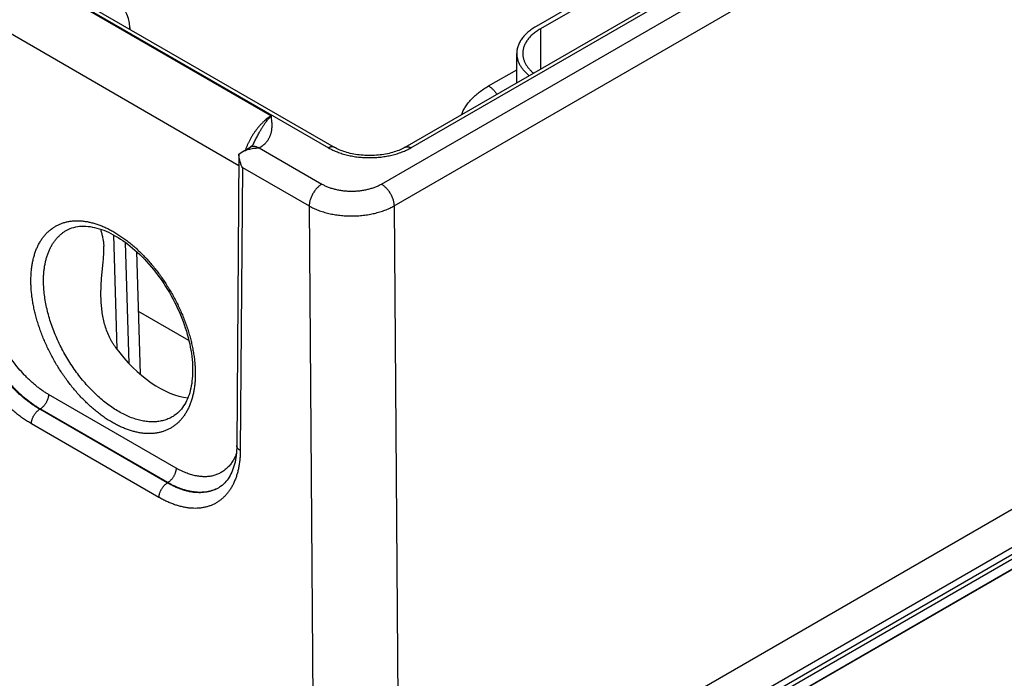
# Model space of a CAD drawing. Header units: inches. Extents: x 0 to 34, y 0 to 22.
# Tile 89 of 111: x 27.2 to 28.9, y 13.8 to 14.9. Entities that reach past the tile are written whole.
import ezdxf

# ---------------------------------------------------------------- set-up
doc = ezdxf.new("R2010")
doc.units = ezdxf.units.IN
doc.header["$LTSCALE"] = 1.87
doc.header["$MEASUREMENT"] = 0
doc.layers.get('0').update_dxf_attribs({"linetype": 'CONTINUOUS'})

msp = doc.modelspace()

# ---------------------------------------------------------------- linework, layer by layer
at = {"color": 7, "linetype": 'CONTINUOUS'}
for p, q in [((22.5207, 17.6879), (27.752, 14.6675)), ((22.5302, 17.6889), (27.7615, 14.6684)), ((27.84, 14.607), (30.131, 15.9298)), ((27.8797, 14.6684), (30.0168, 15.9024)), ((27.8612, 14.5707), (30.1522, 15.8935)), ((27.8892, 14.6675), (30.0263, 15.9014)), ((28.4274, 15.06), (28.0979, 14.8697)), ((28.4345, 15.0559), (28.105, 14.8657)), ((27.2342, 14.9647), (27.6565, 14.7208)), ((27.1836, 14.8801), (27.6025, 14.6382)), ((27.4208, 14.8678), (27.4208, 14.8651)), ((28.105, 14.8657), (28.105, 14.7985)), ((28.0657, 14.7758), (28.0657, 14.8248)), ((30.1768, 14.8068), (27.8694, 13.4745)), ((28.0187, 14.7706), (28.0657, 14.7977)), ((30.2046, 14.7591), (27.8972, 13.4269)), ((27.9142, 13.4257), (30.2066, 14.7493)), ((27.9176, 13.4198), (30.2101, 14.7434)), ((27.9179, 13.4034), (30.2103, 14.727)), ((30.2183, 14.7305), (27.9304, 13.4095)), ((27.6026, 14.657), (27.599, 14.171)), ((27.6026, 14.6571), (27.6065, 14.6598)), ((27.6065, 14.6598), (27.6211, 14.6685)), ((27.6365, 14.6673), (27.741, 14.607)), ((27.6084, 14.6348), (27.6049, 14.1629)), ((27.6084, 14.6348), (27.7198, 14.5705)), ((27.7198, 14.5705), (27.7279, 13.4748)), ((27.8612, 14.5707), (27.8694, 13.4745)), ((27.3934, 14.5224), (27.3992, 14.3318)), ((27.4133, 14.5098), (27.4194, 14.3078)), ((27.432, 14.4945), (27.4382, 14.2898)), ((27.5192, 14.3462), (27.4351, 14.3948)), ((27.4979, 14.1335), (27.2853, 14.2563)), ((27.2714, 14.232), (27.2706, 14.2316)), ((27.4833, 14.1088), (27.2706, 14.2316)), ((27.484, 14.1093), (27.2714, 14.232)), ((27.4694, 14.0846), (27.2567, 14.2074)), ((27.484, 14.1093), (27.4833, 14.1088))]:
    msp.add_line(p, q, dxfattribs=at)
for points in [[(27.6268, 14.6739), (27.6267, 14.6736), (27.6264, 14.6732), (27.6262, 14.6729), (27.6259, 14.6725), (27.6255, 14.6721), (27.6251, 14.6716), (27.6247, 14.6712), (27.6242, 14.6707), (27.6237, 14.6703), (27.6231, 14.6698), (27.6224, 14.6694), (27.6217, 14.6689), (27.6211, 14.6685)], [(27.8797, 14.6684), (27.8778, 14.6674), (27.8757, 14.6663), (27.8735, 14.6652), (27.8712, 14.6642), (27.8689, 14.6632), (27.8664, 14.6622), (27.8638, 14.6613), (27.8612, 14.6605), (27.8585, 14.6597), (27.8558, 14.6589), (27.8529, 14.6582), (27.85, 14.6575), (27.8471, 14.657), (27.8441, 14.6564), (27.841, 14.656), (27.838, 14.6556), (27.8348, 14.6552), (27.8317, 14.655), (27.8285, 14.6547), (27.8254, 14.6546), (27.8222, 14.6545), (27.819, 14.6545), (27.8158, 14.6546), (27.8126, 14.6547), (27.8095, 14.655), (27.8063, 14.6552), (27.8032, 14.6556), (27.8001, 14.656), (27.7971, 14.6564), (27.7941, 14.657), (27.7911, 14.6575), (27.7882, 14.6582), (27.7854, 14.6589), (27.7826, 14.6597), (27.7799, 14.6605), (27.7773, 14.6613), (27.7748, 14.6622), (27.7723, 14.6632), (27.7699, 14.6642), (27.7676, 14.6652), (27.7655, 14.6663), (27.7634, 14.6674), (27.7615, 14.6684)], [(27.316, 14.5302), (27.3181, 14.5313), (27.3211, 14.5327), (27.3242, 14.5338), (27.3274, 14.5348), (27.3306, 14.5356), (27.3339, 14.5362), (27.3372, 14.5366), (27.3406, 14.5368), (27.3441, 14.5369), (27.3476, 14.5368), (27.3511, 14.5365), (27.3547, 14.536), (27.3584, 14.5354), (27.362, 14.5347), (27.3658, 14.5337), (27.3696, 14.5326), (27.3734, 14.5314), (27.3773, 14.5299), (27.3812, 14.5283), (27.3851, 14.5266), (27.3891, 14.5247), (27.3931, 14.5226), (27.3971, 14.5204), (27.4011, 14.518), (27.4051, 14.5154), (27.4092, 14.5127), (27.4132, 14.5099), (27.4172, 14.5069), (27.4213, 14.5037), (27.4253, 14.5004), (27.4293, 14.497), (27.4332, 14.4934), (27.4372, 14.4897), (27.4411, 14.4858), (27.445, 14.4818), (27.4488, 14.4778), (27.4526, 14.4735), (27.4563, 14.4692), (27.46, 14.4648), (27.4636, 14.4602), (27.4671, 14.4556), (27.4706, 14.4509), (27.474, 14.446), (27.4773, 14.4411), (27.4805, 14.4362), (27.4836, 14.4311), (27.4867, 14.426), (27.4896, 14.4208), (27.4925, 14.4156), (27.4953, 14.4103), (27.4979, 14.405), (27.5004, 14.3997), (27.5029, 14.3943), (27.5052, 14.3889), (27.5074, 14.3835), (27.5095, 14.378), (27.5114, 14.3726), (27.5133, 14.3672), (27.515, 14.3618), (27.5166, 14.3564), (27.518, 14.351), (27.5194, 14.3457), (27.5206, 14.3404), (27.5216, 14.3351), (27.5226, 14.3299), (27.5234, 14.3248), (27.5241, 14.3197), (27.5246, 14.3146), (27.525, 14.3097), (27.5253, 14.3048), (27.5255, 14.3), (27.5255, 14.2955)], [(27.5255, 14.2955), (27.5254, 14.2912), (27.5252, 14.2868), (27.5249, 14.2826), (27.5244, 14.2784), (27.5239, 14.2743), (27.5232, 14.2704), (27.5225, 14.2665), (27.5216, 14.2628), (27.5206, 14.2592), (27.5195, 14.2556), (27.5182, 14.2522), (27.5169, 14.2489), (27.5155, 14.2458), (27.514, 14.2427), (27.5123, 14.2398), (27.5105, 14.237), (27.5087, 14.2343), (27.5067, 14.2317), (27.5046, 14.2293), (27.5024, 14.227), (27.5, 14.2248), (27.4975, 14.2228), (27.4949, 14.221), (27.493, 14.2197)], [(27.599, 14.171), (27.599, 14.1669), (27.5988, 14.1628), (27.5984, 14.1587), (27.598, 14.1547), (27.5975, 14.1508), (27.5968, 14.1471), (27.5961, 14.1434), (27.5952, 14.1399), (27.5943, 14.1364), (27.5932, 14.1331), (27.5921, 14.1299), (27.5908, 14.1269), (27.5894, 14.1239), (27.588, 14.1211), (27.5864, 14.1184), (27.5847, 14.1158), (27.5829, 14.1133), (27.581, 14.1109), (27.579, 14.1087), (27.5768, 14.1066), (27.5745, 14.1046), (27.5721, 14.1028), (27.57, 14.1014)]]:
    msp.add_lwpolyline(points, dxfattribs=at)
for centre, radius, start, end in [((27.3608, 14.866), 0.06, 1.7318, 59.9984), ((27.4007, 14.8672), 0.0201, 354.3428, 1.7241), ((27.5406, 14.1509), 0.0575, 300.7165, 301.236)]:
    msp.add_arc(centre, radius, start, end, dxfattribs=at)
msp.add_ellipse((27.4668, 14.411), major_axis=(-0.0909, 0.1521), ratio=0.567168, start_param=-4.54207, end_param=-3.534767, dxfattribs=at)
for points, knots in [([(28.0979, 14.8697), (28.0966, 14.869), (28.0942, 14.8675), (28.0907, 14.8652), (28.0873, 14.8627), (28.0842, 14.8602), (28.0813, 14.8575), (28.0787, 14.8548), (28.0762, 14.852), (28.074, 14.8492), (28.0721, 14.8463), (28.0704, 14.8433), (28.0689, 14.8403), (28.0678, 14.8373), (28.0668, 14.8342), (28.0662, 14.8311), (28.0658, 14.828), (28.0657, 14.8259), (28.0657, 14.8248)], [0, 0, 0, 0, 0.075234, 0.14856, 0.219957, 0.28942, 0.356963, 0.422622, 0.486452, 0.548535, 0.608975, 0.667902, 0.725471, 0.781862, 0.83728, 0.891946, 0.946102, 1, 1, 1, 1]), ([(28.105, 14.8657), (28.1038, 14.865), (28.1016, 14.8637), (28.0984, 14.8615), (28.0954, 14.8593), (28.0925, 14.857), (28.0899, 14.8546), (28.0875, 14.8521), (28.0853, 14.8496), (28.0833, 14.847), (28.0815, 14.8443), (28.08, 14.8416), (28.0786, 14.8389), (28.0776, 14.8361), (28.0767, 14.8333), (28.0761, 14.8305), (28.0758, 14.8277), (28.0757, 14.8258), (28.0757, 14.8248)], [0, 0, 0, 0, 0.075234, 0.14856, 0.219957, 0.28942, 0.356963, 0.422622, 0.486452, 0.548535, 0.608975, 0.667902, 0.725471, 0.781862, 0.83728, 0.891946, 0.946102, 1, 1, 1, 1]), ([(28.0657, 14.8248), (28.0657, 14.824), (28.0657, 14.8224), (28.066, 14.8199), (28.0664, 14.8174), (28.067, 14.815), (28.0677, 14.8125), (28.0687, 14.8101), (28.0697, 14.8077), (28.0714, 14.8045), (28.0739, 14.8006), (28.0775, 14.7961), (28.0817, 14.7917), (28.0847, 14.7891), (28.0864, 14.7877)], [0, 0, 0, 0, 0.056357, 0.112884, 0.16975, 0.227118, 0.285143, 0.343972, 0.403741, 0.464573, 0.589817, 0.720488, 0.857108, 1, 1, 1, 1]), ([(28.0757, 14.8248), (28.0757, 14.8241), (28.0757, 14.8226), (28.0759, 14.8205), (28.0763, 14.8183), (28.0768, 14.8161), (28.0775, 14.8139), (28.0782, 14.8118), (28.0792, 14.8097), (28.0806, 14.8068), (28.0828, 14.8033), (28.0859, 14.7993), (28.0895, 14.7955), (28.0921, 14.7931), (28.0936, 14.7919)], [0, 0, 0, 0, 0.056605, 0.113372, 0.170461, 0.228029, 0.286225, 0.345188, 0.40505, 0.465932, 0.591131, 0.721555, 0.857732, 1, 1, 1, 1]), ([(27.9738, 14.7227), (27.9742, 14.7239), (27.9751, 14.7261), (27.9766, 14.7295), (27.9784, 14.7328), (27.981, 14.7371), (27.9849, 14.7425), (27.9902, 14.7487), (27.9963, 14.7546), (28.0031, 14.7603), (28.0106, 14.7657), (28.0159, 14.769), (28.0187, 14.7706)], [0, 0, 0, 0, 0.054059, 0.108943, 0.164747, 0.221556, 0.338453, 0.460166, 0.587037, 0.719269, 0.856938, 1, 1, 1, 1]), ([(28.0187, 14.7706), (28.0193, 14.7702), (28.0206, 14.7694), (28.0225, 14.768), (28.0243, 14.7665), (28.0261, 14.7648), (28.0278, 14.7629), (28.0295, 14.7609), (28.0311, 14.7589), (28.032, 14.7574), (28.0325, 14.7566)], [0, 0, 0, 0, 0.112237, 0.229071, 0.350122, 0.474921, 0.602928, 0.733544, 0.866127, 1, 1, 1, 1]), ([(27.6565, 14.7208), (27.6554, 14.7201), (27.6532, 14.7187), (27.6499, 14.7163), (27.6466, 14.7137), (27.6434, 14.7108), (27.6403, 14.7077), (27.6372, 14.7044), (27.6342, 14.701), (27.6314, 14.6973), (27.6286, 14.6935), (27.626, 14.6896), (27.6235, 14.6855), (27.6212, 14.6813), (27.619, 14.6771), (27.617, 14.6728), (27.6152, 14.6684), (27.6141, 14.6655), (27.6136, 14.664)], [0, 0, 0, 0, 0.05415, 0.110121, 0.167813, 0.227103, 0.28785, 0.349895, 0.413068, 0.477184, 0.542052, 0.607471, 0.673238, 0.739145, 0.804981, 0.870539, 0.935613, 1, 1, 1, 1]), ([(27.6268, 14.6739), (27.6274, 14.675), (27.6285, 14.6773), (27.6302, 14.6807), (27.6319, 14.6841), (27.6336, 14.6875), (27.6354, 14.6907), (27.6369, 14.6934), (27.638, 14.6956), (27.639, 14.6971), (27.6399, 14.6987), (27.6408, 14.7002), (27.6417, 14.7017), (27.6427, 14.7032), (27.6436, 14.7046), (27.6446, 14.7061), (27.6455, 14.7075), (27.6465, 14.7088), (27.6475, 14.7102), (27.6488, 14.7119), (27.6501, 14.7136), (27.6515, 14.7152), (27.6525, 14.7164), (27.6535, 14.7176), (27.6548, 14.719), (27.6558, 14.7201), (27.6565, 14.7208)], [0, 0, 0, 0, 0.068622, 0.136902, 0.204748, 0.272068, 0.338771, 0.40474, 0.437411, 0.469855, 0.502066, 0.534033, 0.565732, 0.597143, 0.628254, 0.659057, 0.689542, 0.719698, 0.749503, 0.778936, 0.836664, 0.864945, 0.89282, 0.920268, 0.947282, 1, 1, 1, 1]), ([(27.6365, 14.6673), (27.6369, 14.6675), (27.6376, 14.6679), (27.6386, 14.6686), (27.6396, 14.6693), (27.6406, 14.6699), (27.6415, 14.6706), (27.6427, 14.6716), (27.6447, 14.6733), (27.6468, 14.6753), (27.6487, 14.6774), (27.65, 14.679), (27.6511, 14.6806), (27.6522, 14.6823), (27.6532, 14.684), (27.654, 14.6857), (27.6548, 14.6874), (27.6554, 14.6891), (27.656, 14.6909), (27.6565, 14.6926), (27.6569, 14.6944), (27.6573, 14.6961), (27.6575, 14.6979), (27.6577, 14.6996), (27.6578, 14.7014), (27.6579, 14.7038), (27.6579, 14.7067), (27.6577, 14.7102), (27.6574, 14.7138), (27.657, 14.7173), (27.6567, 14.7196), (27.6565, 14.7208)], [0, 0, 0, 0, 0.020017, 0.03978, 0.059279, 0.078529, 0.097535, 0.116299, 0.153108, 0.223981, 0.258156, 0.291554, 0.324235, 0.356263, 0.387701, 0.418617, 0.449076, 0.479141, 0.508875, 0.538335, 0.567574, 0.596639, 0.625574, 0.654418, 0.683199, 0.711947, 0.76941, 0.826926, 0.884538, 0.942242, 1, 1, 1, 1]), ([(27.6084, 14.6348), (27.6079, 14.6357), (27.6071, 14.6374), (27.606, 14.6401), (27.6051, 14.6429), (27.6042, 14.6457), (27.6036, 14.6485), (27.603, 14.6514), (27.6027, 14.6542), (27.6026, 14.6562), (27.6026, 14.6571)], [0, 0, 0, 0, 0.125341, 0.250868, 0.37644, 0.501918, 0.627161, 0.752025, 0.876356, 1, 1, 1, 1]), ([(27.6065, 14.6598), (27.6076, 14.6605), (27.6099, 14.6617), (27.6134, 14.6632), (27.6171, 14.6645), (27.6208, 14.6655), (27.6247, 14.6663), (27.628, 14.6668), (27.6306, 14.667), (27.6326, 14.6672), (27.6346, 14.6673), (27.6359, 14.6673), (27.6365, 14.6673)], [0, 0, 0, 0, 0.120924, 0.243645, 0.367791, 0.493041, 0.619116, 0.745774, 0.809258, 0.872807, 0.936396, 1, 1, 1, 1]), ([(27.6211, 14.6685), (27.6213, 14.6687), (27.6219, 14.6689), (27.6227, 14.6693), (27.6235, 14.6696), (27.6244, 14.6698), (27.6253, 14.67), (27.6265, 14.6701), (27.6282, 14.6701), (27.6302, 14.6698), (27.6322, 14.6692), (27.6344, 14.6684), (27.6357, 14.6677), (27.6364, 14.6673)], [0, 0, 0, 0, 0.054158, 0.108566, 0.16347, 0.219102, 0.27568, 0.333402, 0.452882, 0.578736, 0.711689, 0.852099, 1, 1, 1, 1]), ([(27.7615, 14.6684), (27.7614, 14.6685), (27.761, 14.6686), (27.7605, 14.6689), (27.76, 14.669), (27.7593, 14.6692), (27.7583, 14.6693), (27.7571, 14.6693), (27.7559, 14.6691), (27.7546, 14.6687), (27.7533, 14.6681), (27.7524, 14.6677), (27.752, 14.6675)], [0, 0, 0, 0, 0.053914, 0.108086, 0.162769, 0.218204, 0.332118, 0.451453, 0.57735, 0.710549, 0.851419, 1, 1, 1, 1]), ([(27.752, 14.6675), (27.7531, 14.6668), (27.7555, 14.6655), (27.7591, 14.6637), (27.7628, 14.662), (27.7667, 14.6605), (27.7707, 14.659), (27.7749, 14.6576), (27.7791, 14.6564), (27.7835, 14.6553), (27.7879, 14.6543), (27.794, 14.6531), (27.8017, 14.652), (27.8111, 14.6512), (27.8206, 14.651), (27.8301, 14.6512), (27.8379, 14.6519), (27.8441, 14.6527), (27.8487, 14.6534), (27.8533, 14.6543), (27.8577, 14.6553), (27.862, 14.6564), (27.8663, 14.6576), (27.8704, 14.659), (27.8745, 14.6605), (27.8784, 14.662), (27.8821, 14.6637), (27.8857, 14.6655), (27.888, 14.6668), (27.8892, 14.6675)], [0, 0, 0, 0, 0.027598, 0.055845, 0.084718, 0.11419, 0.144228, 0.174796, 0.205857, 0.237368, 0.269286, 0.301564, 0.367002, 0.433285, 0.499996, 0.566708, 0.632991, 0.665845, 0.698436, 0.730714, 0.762632, 0.794143, 0.825204, 0.855772, 0.88581, 0.915282, 0.944155, 0.972402, 1, 1, 1, 1]), ([(27.8797, 14.6684), (27.8798, 14.6685), (27.8801, 14.6686), (27.8806, 14.6689), (27.8812, 14.669), (27.8819, 14.6692), (27.8829, 14.6693), (27.8841, 14.6693), (27.8853, 14.6691), (27.8866, 14.6687), (27.8879, 14.6681), (27.8887, 14.6677), (27.8892, 14.6675)], [0, 0, 0, 0, 0.053914, 0.108086, 0.162769, 0.218204, 0.332118, 0.451453, 0.57735, 0.710549, 0.851419, 1, 1, 1, 1]), ([(27.741, 14.607), (27.7403, 14.6066), (27.7389, 14.6057), (27.7368, 14.6042), (27.7348, 14.6024), (27.7329, 14.6005), (27.731, 14.5984), (27.7292, 14.5961), (27.7276, 14.5938), (27.726, 14.5913), (27.7246, 14.5887), (27.7234, 14.5861), (27.7223, 14.5834), (27.7214, 14.5808), (27.7207, 14.5781), (27.7202, 14.5755), (27.7199, 14.573), (27.7198, 14.5713), (27.7198, 14.5705)], [0, 0, 0, 0, 0.055793, 0.114074, 0.174607, 0.237099, 0.301214, 0.366581, 0.432802, 0.499464, 0.566144, 0.632421, 0.697879, 0.76212, 0.82477, 0.885489, 0.943979, 1, 1, 1, 1]), ([(27.741, 14.607), (27.7426, 14.606), (27.7461, 14.6042), (27.7516, 14.6019), (27.7575, 14.5998), (27.7637, 14.5982), (27.7702, 14.5968), (27.7768, 14.5959), (27.7836, 14.5953), (27.7905, 14.5951), (27.7973, 14.5953), (27.8041, 14.5959), (27.8108, 14.5968), (27.8172, 14.5982), (27.8224, 14.5996), (27.8264, 14.6009), (27.8293, 14.6019), (27.8322, 14.6031), (27.8349, 14.6043), (27.8375, 14.6056), (27.8391, 14.6065), (27.84, 14.607)], [0, 0, 0, 0, 0.055837, 0.114176, 0.174776, 0.237344, 0.301536, 0.366977, 0.433264, 0.49998, 0.566695, 0.632984, 0.698426, 0.76262, 0.82519, 0.855761, 0.885801, 0.915275, 0.944151, 0.9724, 1, 1, 1, 1]), ([(27.84, 14.607), (27.8407, 14.6066), (27.8421, 14.6057), (27.8441, 14.6042), (27.8461, 14.6024), (27.848, 14.6005), (27.8499, 14.5985), (27.8517, 14.5962), (27.8533, 14.5939), (27.8549, 14.5914), (27.8563, 14.5888), (27.8575, 14.5862), (27.8586, 14.5836), (27.8595, 14.5809), (27.8602, 14.5783), (27.8607, 14.5757), (27.8611, 14.5732), (27.8612, 14.5715), (27.8612, 14.5707)], [0, 0, 0, 0, 0.055748, 0.113969, 0.174431, 0.236845, 0.30088, 0.366169, 0.43232, 0.498926, 0.56557, 0.631833, 0.697306, 0.761592, 0.824322, 0.885155, 0.943796, 1, 1, 1, 1]), ([(27.7198, 14.5705), (27.7221, 14.5691), (27.7258, 14.5672), (27.7309, 14.5649), (27.7349, 14.5633), (27.7391, 14.5618), (27.7448, 14.56), (27.7523, 14.558), (27.7615, 14.5561), (27.771, 14.5548), (27.7807, 14.554), (27.7905, 14.5537), (27.8003, 14.554), (27.8099, 14.5548), (27.8195, 14.5562), (27.8272, 14.5578), (27.8332, 14.5593), (27.8376, 14.5606), (27.8419, 14.562), (27.846, 14.5635), (27.85, 14.5651), (27.8551, 14.5674), (27.8588, 14.5693), (27.8612, 14.5707)], [0, 0, 0, 0, 0.05574, 0.084577, 0.114019, 0.144033, 0.174584, 0.237128, 0.301317, 0.36677, 0.433082, 0.49983, 0.566585, 0.632914, 0.698396, 0.762624, 0.794151, 0.825225, 0.855804, 0.885847, 0.915321, 0.944191, 1, 1, 1, 1]), ([(27.256, 14.4475), (27.256, 14.4501), (27.2561, 14.4551), (27.2567, 14.4626), (27.2575, 14.4699), (27.2587, 14.4769), (27.2603, 14.4837), (27.2621, 14.4902), (27.2639, 14.4954), (27.2655, 14.4994), (27.2672, 14.5032), (27.2695, 14.5078), (27.2726, 14.513), (27.276, 14.5179), (27.2796, 14.5224), (27.2836, 14.5266), (27.2877, 14.5304), (27.2922, 14.5337), (27.2969, 14.5367), (27.3018, 14.5393), (27.3069, 14.5414), (27.3123, 14.5432), (27.3178, 14.5445), (27.3236, 14.5454), (27.3295, 14.5458), (27.3355, 14.5459), (27.3417, 14.5455), (27.348, 14.5447), (27.3544, 14.5434), (27.3609, 14.5417), (27.3675, 14.5397), (27.3741, 14.5372), (27.3808, 14.5343), (27.3875, 14.531), (27.3942, 14.5273), (27.4009, 14.5232), (27.4076, 14.5187), (27.4143, 14.5139), (27.4209, 14.5088), (27.4274, 14.5033), (27.4339, 14.4975), (27.4403, 14.4913), (27.4465, 14.4849), (27.4526, 14.4782), (27.4586, 14.4712), (27.4644, 14.464), (27.4701, 14.4566), (27.4755, 14.4489), (27.4808, 14.441), (27.4858, 14.433), (27.4907, 14.4248), (27.4952, 14.4165), (27.4996, 14.4081), (27.5037, 14.3996), (27.5075, 14.3909), (27.511, 14.3823), (27.5143, 14.3736), (27.5173, 14.3649), (27.52, 14.3562), (27.5223, 14.3475), (27.5244, 14.3389), (27.5261, 14.3304), (27.5275, 14.3219), (27.5286, 14.3136), (27.5294, 14.3054), (27.5298, 14.2973), (27.5299, 14.292), (27.5299, 14.2893)], [0, 0, 0, 0, 0.015722, 0.031052, 0.045986, 0.060522, 0.074664, 0.088417, 0.101794, 0.108347, 0.114812, 0.12749, 0.139855, 0.151939, 0.163779, 0.175415, 0.186893, 0.198263, 0.209575, 0.220883, 0.232239, 0.243695, 0.2553, 0.267101, 0.279139, 0.291452, 0.304073, 0.317029, 0.330342, 0.344028, 0.358101, 0.372568, 0.387432, 0.402694, 0.418348, 0.434388, 0.450802, 0.467578, 0.4847, 0.50215, 0.519907, 0.537949, 0.556253, 0.574794, 0.593544, 0.612477, 0.631564, 0.650776, 0.670082, 0.689452, 0.708857, 0.728264, 0.747643, 0.766963, 0.786193, 0.805305, 0.824267, 0.843053, 0.861633, 0.879981, 0.898072, 0.915882, 0.933389, 0.950571, 0.967411, 0.983892, 1, 1, 1, 1]), ([(27.277, 14.4473), (27.277, 14.4497), (27.2771, 14.4545), (27.2777, 14.4615), (27.2785, 14.4683), (27.2797, 14.4748), (27.2811, 14.4812), (27.2829, 14.4872), (27.2846, 14.4921), (27.2861, 14.4958), (27.2877, 14.4994), (27.2899, 14.5037), (27.2929, 14.5085), (27.2961, 14.513), (27.2995, 14.5172), (27.3033, 14.521), (27.3073, 14.5245), (27.3115, 14.5276), (27.3144, 14.5294), (27.316, 14.5302)], [0, 0, 0, 0, 0.075146, 0.148392, 0.219714, 0.289109, 0.356591, 0.422195, 0.48598, 0.517219, 0.548036, 0.608455, 0.667377, 0.724961, 0.781392, 0.836876, 0.891641, 0.94593, 1, 1, 1, 1]), ([(27.3718, 14.5319), (27.3721, 14.5309), (27.3726, 14.529), (27.3735, 14.526), (27.3743, 14.5228), (27.3751, 14.5195), (27.3758, 14.5165), (27.3762, 14.514), (27.3766, 14.512), (27.3768, 14.5099), (27.3771, 14.5078), (27.3773, 14.5056), (27.3774, 14.5041), (27.3774, 14.5033)], [0, 0, 0, 0, 0.100346, 0.20641, 0.318724, 0.437952, 0.564886, 0.631518, 0.700401, 0.771633, 0.845287, 0.921408, 1, 1, 1, 1]), ([(27.3728, 14.4169), (27.3727, 14.4207), (27.3727, 14.4263), (27.3728, 14.4339), (27.3731, 14.4395), (27.3734, 14.4451), (27.3738, 14.4507), (27.3743, 14.4563), (27.3748, 14.4619), (27.3754, 14.4674), (27.376, 14.4728), (27.3765, 14.4782), (27.377, 14.4835), (27.3773, 14.4887), (27.3776, 14.4938), (27.3776, 14.4986), (27.3775, 14.5018), (27.3774, 14.5033)], [0, 0, 0, 0, 0.130679, 0.19596, 0.261164, 0.326254, 0.391186, 0.4559, 0.520316, 0.584325, 0.647779, 0.710469, 0.772113, 0.832343, 0.890711, 0.946737, 1, 1, 1, 1]), ([(27.5299, 14.2893), (27.5299, 14.2868), (27.5297, 14.2817), (27.5292, 14.2742), (27.5283, 14.2669), (27.5271, 14.2599), (27.5256, 14.2532), (27.5237, 14.2467), (27.5219, 14.2415), (27.5203, 14.2375), (27.5186, 14.2336), (27.5163, 14.229), (27.5133, 14.2238), (27.5099, 14.2189), (27.5062, 14.2144), (27.5023, 14.2102), (27.4981, 14.2065), (27.4937, 14.2031), (27.489, 14.2001), (27.4841, 14.1975), (27.4789, 14.1954), (27.4736, 14.1936), (27.468, 14.1923), (27.4623, 14.1914), (27.4564, 14.191), (27.4504, 14.1909), (27.4442, 14.1913), (27.4379, 14.1921), (27.4315, 14.1934), (27.425, 14.1951), (27.4184, 14.1971), (27.4118, 14.1996), (27.4051, 14.2025), (27.3984, 14.2058), (27.3916, 14.2095), (27.3849, 14.2136), (27.3782, 14.2181), (27.3716, 14.2229), (27.365, 14.228), (27.3584, 14.2335), (27.3519, 14.2394), (27.3456, 14.2455), (27.3393, 14.2519), (27.3332, 14.2586), (27.3272, 14.2656), (27.3214, 14.2728), (27.3158, 14.2803), (27.3103, 14.2879), (27.3051, 14.2958), (27.3, 14.3038), (27.2952, 14.312), (27.2906, 14.3203), (27.2862, 14.3288), (27.2822, 14.3373), (27.2783, 14.3459), (27.2748, 14.3546), (27.2715, 14.3632), (27.2686, 14.372), (27.2659, 14.3807), (27.2635, 14.3893), (27.2615, 14.3979), (27.2597, 14.4065), (27.2583, 14.4149), (27.2572, 14.4233), (27.2564, 14.4315), (27.256, 14.4396), (27.2559, 14.4449), (27.256, 14.4475)], [0, 0, 0, 0, 0.015724, 0.031057, 0.045993, 0.060531, 0.074675, 0.08843, 0.101809, 0.108363, 0.114829, 0.127508, 0.139874, 0.151959, 0.1638, 0.175436, 0.186915, 0.198285, 0.209598, 0.220905, 0.232261, 0.243716, 0.255321, 0.267121, 0.279159, 0.291472, 0.304092, 0.317047, 0.330359, 0.344045, 0.358118, 0.372585, 0.387449, 0.40271, 0.418364, 0.434404, 0.450818, 0.467595, 0.484717, 0.502167, 0.519924, 0.537966, 0.556271, 0.574812, 0.593562, 0.612496, 0.631583, 0.650794, 0.670101, 0.689471, 0.708876, 0.728283, 0.747661, 0.766981, 0.786211, 0.805322, 0.824284, 0.843068, 0.861647, 0.879995, 0.898084, 0.915893, 0.933397, 0.950578, 0.967416, 0.983894, 1, 1, 1, 1]), ([(27.493, 14.2197), (27.4919, 14.2191), (27.4896, 14.2178), (27.4862, 14.2161), (27.4826, 14.2146), (27.4789, 14.2134), (27.475, 14.2124), (27.4711, 14.2116), (27.4671, 14.211), (27.4631, 14.2107), (27.4589, 14.2105), (27.4532, 14.2107), (27.4459, 14.2114), (27.4369, 14.2132), (27.4278, 14.2158), (27.4186, 14.2193), (27.4093, 14.2237), (27.3999, 14.2289), (27.3906, 14.2349), (27.3813, 14.2416), (27.3722, 14.2491), (27.3632, 14.2572), (27.3545, 14.266), (27.346, 14.2754), (27.3378, 14.2853), (27.33, 14.2957), (27.3226, 14.3066), (27.3156, 14.3178), (27.3092, 14.3293), (27.3032, 14.341), (27.2977, 14.353), (27.2929, 14.365), (27.2886, 14.3771), (27.285, 14.3892), (27.282, 14.4012), (27.2797, 14.4131), (27.2781, 14.4247), (27.2771, 14.4361), (27.2769, 14.4436), (27.277, 14.4473)], [0, 0, 0, 0, 0.010751, 0.021516, 0.032326, 0.043207, 0.054186, 0.065289, 0.076541, 0.087963, 0.099576, 0.111399, 0.135729, 0.161068, 0.187489, 0.215034, 0.243717, 0.273528, 0.304433, 0.33638, 0.3693, 0.403109, 0.437712, 0.473001, 0.508862, 0.545174, 0.581809, 0.618637, 0.655525, 0.69234, 0.728949, 0.765223, 0.801034, 0.836262, 0.870792, 0.904519, 0.937349, 0.969198, 1, 1, 1, 1]), ([(27.2567, 14.2074), (27.2545, 14.2087), (27.2501, 14.2114), (27.2435, 14.2157), (27.237, 14.2205), (27.2305, 14.2255), (27.2241, 14.2309), (27.2177, 14.2366), (27.2115, 14.2426), (27.2054, 14.2489), (27.1994, 14.2555), (27.1935, 14.2624), (27.1878, 14.2694), (27.1823, 14.2767), (27.1769, 14.2843), (27.1717, 14.292), (27.1668, 14.2998), (27.1621, 14.3079), (27.1576, 14.316), (27.1533, 14.3243), (27.1493, 14.3327), (27.1455, 14.3411), (27.1421, 14.3496), (27.1389, 14.3581), (27.1359, 14.3667), (27.1333, 14.3752), (27.131, 14.3837), (27.129, 14.3921), (27.1273, 14.4005), (27.1259, 14.4088), (27.1248, 14.417), (27.1241, 14.4251), (27.1236, 14.433), (27.1236, 14.4382), (27.1236, 14.4408)], [0, 0, 0, 0, 0.027577, 0.055799, 0.084642, 0.11408, 0.144082, 0.174612, 0.205633, 0.237103, 0.268981, 0.301219, 0.333772, 0.366589, 0.39962, 0.432814, 0.466118, 0.49948, 0.532846, 0.566164, 0.59938, 0.632442, 0.665299, 0.6979, 0.730195, 0.762137, 0.79368, 0.824781, 0.855398, 0.885492, 0.91503, 0.943978, 0.972309, 1, 1, 1, 1]), ([(27.2706, 14.2316), (27.2686, 14.2327), (27.2647, 14.2352), (27.2588, 14.2391), (27.2529, 14.2433), (27.2471, 14.2478), (27.2414, 14.2526), (27.2357, 14.2577), (27.2301, 14.2631), (27.2246, 14.2687), (27.2192, 14.2746), (27.214, 14.2807), (27.2089, 14.2871), (27.2039, 14.2936), (27.1991, 14.3003), (27.193, 14.3095), (27.1857, 14.3214), (27.1792, 14.3337), (27.1744, 14.3437), (27.1711, 14.3512), (27.168, 14.3588), (27.1651, 14.3665), (27.1625, 14.3741), (27.1602, 14.3817), (27.1582, 14.3894), (27.1564, 14.3969), (27.1549, 14.4044), (27.1536, 14.4119), (27.1527, 14.4192), (27.152, 14.4264), (27.1517, 14.4335), (27.1516, 14.4382), (27.1516, 14.4405)], [0, 0, 0, 0, 0.027593, 0.055826, 0.084678, 0.114121, 0.144124, 0.174653, 0.20567, 0.237135, 0.269005, 0.301235, 0.333777, 0.366583, 0.399602, 0.432784, 0.49942, 0.566075, 0.599282, 0.632336, 0.665186, 0.697782, 0.730075, 0.762017, 0.793563, 0.824669, 0.855295, 0.885402, 0.914956, 0.943924, 0.97228, 1, 1, 1, 1]), ([(27.2714, 14.232), (27.2694, 14.2332), (27.2655, 14.2356), (27.2596, 14.2395), (27.2537, 14.2438), (27.248, 14.2483), (27.2422, 14.2531), (27.2366, 14.2582), (27.231, 14.2636), (27.2255, 14.2693), (27.2201, 14.2751), (27.2149, 14.2813), (27.2098, 14.2876), (27.2048, 14.2941), (27.2, 14.3009), (27.1939, 14.3101), (27.1867, 14.3219), (27.1801, 14.3342), (27.1753, 14.3442), (27.1719, 14.3517), (27.1688, 14.3593), (27.166, 14.3669), (27.1633, 14.3746), (27.161, 14.3822), (27.1589, 14.3898), (27.1571, 14.3973), (27.1555, 14.4048), (27.1543, 14.4122), (27.1533, 14.4196), (27.1526, 14.4267), (27.1522, 14.4338), (27.1521, 14.4385), (27.1522, 14.4408)], [0, 0, 0, 0, 0.027562, 0.055773, 0.084609, 0.114043, 0.144043, 0.174575, 0.2056, 0.237078, 0.268964, 0.301212, 0.333775, 0.366604, 0.399648, 0.432855, 0.499541, 0.566242, 0.599468, 0.63254, 0.665404, 0.69801, 0.730308, 0.762251, 0.793793, 0.824888, 0.855497, 0.88558, 0.915102, 0.94403, 0.972338, 1, 1, 1, 1]), ([(27.2853, 14.2563), (27.2835, 14.2573), (27.28, 14.2594), (27.2748, 14.2628), (27.2697, 14.2666), (27.2646, 14.2706), (27.2595, 14.2748), (27.2545, 14.2793), (27.2496, 14.2841), (27.2431, 14.2907), (27.2352, 14.2996), (27.2264, 14.311), (27.2181, 14.323), (27.2105, 14.3355), (27.2035, 14.3485), (27.1974, 14.3617), (27.1922, 14.3752), (27.1885, 14.3864), (27.186, 14.3954), (27.1844, 14.4021), (27.1831, 14.4087), (27.182, 14.4153), (27.1812, 14.4217), (27.1806, 14.4281), (27.1802, 14.4343), (27.1802, 14.4385), (27.1802, 14.4405)], [0, 0, 0, 0, 0.027579, 0.055802, 0.084647, 0.114087, 0.14409, 0.174622, 0.205644, 0.237117, 0.301229, 0.366595, 0.432817, 0.49948, 0.566161, 0.632436, 0.69789, 0.762123, 0.793668, 0.824771, 0.855389, 0.885486, 0.915025, 0.943975, 0.972308, 1, 1, 1, 1]), ([(27.3972, 14.3345), (27.3961, 14.3359), (27.394, 14.3389), (27.3912, 14.3435), (27.3886, 14.3483), (27.3854, 14.3548), (27.382, 14.3632), (27.3787, 14.3736), (27.3762, 14.3842), (27.3745, 14.395), (27.3733, 14.4059), (27.3729, 14.4132), (27.3728, 14.4169)], [0, 0, 0, 0, 0.062188, 0.124385, 0.186609, 0.248871, 0.373517, 0.498406, 0.623539, 0.74889, 0.874403, 1, 1, 1, 1]), ([(27.2853, 14.2563), (27.2853, 14.2557), (27.2852, 14.2546), (27.285, 14.2529), (27.2847, 14.2512), (27.2842, 14.2495), (27.2836, 14.2477), (27.2829, 14.246), (27.2821, 14.2442), (27.2812, 14.2425), (27.2802, 14.2409), (27.2791, 14.2393), (27.278, 14.2378), (27.2767, 14.2364), (27.2755, 14.2351), (27.2741, 14.234), (27.2728, 14.2329), (27.2719, 14.2323), (27.2714, 14.232)], [0, 0, 0, 0, 0.055928, 0.114297, 0.174873, 0.237366, 0.301446, 0.366749, 0.432887, 0.499457, 0.566045, 0.63224, 0.697636, 0.761844, 0.824496, 0.885259, 0.94384, 1, 1, 1, 1]), ([(27.2567, 14.2074), (27.2567, 14.2079), (27.2568, 14.209), (27.257, 14.2107), (27.2574, 14.2124), (27.2578, 14.2142), (27.2584, 14.2159), (27.2591, 14.2177), (27.2599, 14.2194), (27.2608, 14.2211), (27.2618, 14.2228), (27.2629, 14.2243), (27.2641, 14.2258), (27.2653, 14.2272), (27.2666, 14.2285), (27.2679, 14.2297), (27.2692, 14.2307), (27.2702, 14.2313), (27.2706, 14.2316)], [0, 0, 0, 0, 0.055928, 0.114297, 0.174873, 0.237366, 0.301446, 0.366749, 0.432887, 0.499457, 0.566045, 0.63224, 0.697636, 0.761844, 0.824496, 0.885259, 0.94384, 1, 1, 1, 1]), ([(27.6049, 14.1629), (27.6049, 14.1604), (27.6047, 14.1554), (27.6042, 14.148), (27.6033, 14.1409), (27.6022, 14.134), (27.6007, 14.1274), (27.5989, 14.121), (27.5971, 14.1159), (27.5955, 14.112), (27.5938, 14.1082), (27.5916, 14.1037), (27.5886, 14.0986), (27.5853, 14.0938), (27.5817, 14.0893), (27.5778, 14.0853), (27.5737, 14.0816), (27.5694, 14.0783), (27.5648, 14.0753), (27.5599, 14.0728), (27.5549, 14.0707), (27.5497, 14.069), (27.5442, 14.0677), (27.5386, 14.0668), (27.5328, 14.0664), (27.5269, 14.0663), (27.5208, 14.0667), (27.5147, 14.0675), (27.5084, 14.0688), (27.502, 14.0704), (27.4956, 14.0724), (27.489, 14.0749), (27.4825, 14.0777), (27.4759, 14.081), (27.4716, 14.0834), (27.4694, 14.0846)], [0, 0, 0, 0, 0.037585, 0.074234, 0.109935, 0.144687, 0.178494, 0.211375, 0.243355, 0.259022, 0.274478, 0.304787, 0.334347, 0.363235, 0.391537, 0.419353, 0.446791, 0.473968, 0.501007, 0.528034, 0.555176, 0.582556, 0.610294, 0.638498, 0.66727, 0.6967, 0.726865, 0.75783, 0.789649, 0.822362, 0.855998, 0.890577, 0.926106, 0.962583, 1, 1, 1, 1]), ([(27.6049, 14.1629), (27.6044, 14.1631), (27.6036, 14.1637), (27.6024, 14.1646), (27.6014, 14.1656), (27.6005, 14.1666), (27.5999, 14.1677), (27.5995, 14.1686), (27.5992, 14.1693), (27.5991, 14.1699), (27.599, 14.1705), (27.599, 14.1709), (27.599, 14.171)], [0, 0, 0, 0, 0.149161, 0.29045, 0.42389, 0.549841, 0.66905, 0.782677, 0.83792, 0.892387, 0.946327, 1, 1, 1, 1]), ([(27.5983, 14.1571), (27.5974, 14.1547), (27.5953, 14.1501), (27.5922, 14.1448), (27.5895, 14.1409), (27.5873, 14.1381), (27.585, 14.1355), (27.5826, 14.1331), (27.58, 14.1309), (27.5773, 14.1288), (27.5745, 14.127), (27.5716, 14.1253), (27.5686, 14.1238), (27.5655, 14.1226), (27.5623, 14.1215), (27.559, 14.1206), (27.5556, 14.1199), (27.5522, 14.1194), (27.5486, 14.1191), (27.545, 14.119), (27.5413, 14.1192), (27.5362, 14.1196), (27.5298, 14.1207), (27.5233, 14.1223), (27.5181, 14.1241), (27.5141, 14.1256), (27.51, 14.1273), (27.506, 14.1292), (27.502, 14.1312), (27.4993, 14.1327), (27.4979, 14.1335)], [0, 0, 0, 0, 0.063663, 0.124842, 0.154624, 0.183933, 0.21283, 0.241379, 0.269653, 0.297724, 0.32567, 0.353571, 0.381504, 0.409549, 0.437785, 0.466284, 0.495119, 0.524357, 0.554059, 0.584281, 0.615074, 0.646483, 0.711275, 0.778915, 0.813859, 0.849562, 0.886029, 0.923261, 0.961254, 1, 1, 1, 1]), ([(27.4979, 14.1335), (27.4979, 14.1329), (27.4979, 14.1318), (27.4977, 14.1302), (27.4973, 14.1284), (27.4969, 14.1267), (27.4963, 14.1249), (27.4956, 14.1232), (27.4948, 14.1214), (27.4939, 14.1198), (27.4928, 14.1181), (27.4918, 14.1165), (27.4906, 14.115), (27.4894, 14.1136), (27.4881, 14.1124), (27.4868, 14.1112), (27.4854, 14.1102), (27.4845, 14.1096), (27.484, 14.1093)], [0, 0, 0, 0, 0.055928, 0.114297, 0.174873, 0.237366, 0.301446, 0.366749, 0.432887, 0.499457, 0.566045, 0.63224, 0.697636, 0.761844, 0.824496, 0.885259, 0.94384, 1, 1, 1, 1]), ([(27.4694, 14.0846), (27.4694, 14.0851), (27.4695, 14.0863), (27.4697, 14.0879), (27.47, 14.0896), (27.4705, 14.0914), (27.4711, 14.0932), (27.4718, 14.0949), (27.4726, 14.0966), (27.4735, 14.0983), (27.4745, 14.1), (27.4756, 14.1016), (27.4767, 14.103), (27.478, 14.1044), (27.4792, 14.1057), (27.4806, 14.1069), (27.4819, 14.1079), (27.4828, 14.1085), (27.4833, 14.1088)], [0, 0, 0, 0, 0.055928, 0.114297, 0.174873, 0.237366, 0.301446, 0.366749, 0.432887, 0.499457, 0.566045, 0.63224, 0.697636, 0.761844, 0.824496, 0.885259, 0.94384, 1, 1, 1, 1]), ([(27.57, 14.1014), (27.5686, 14.1006), (27.5657, 14.0989), (27.5612, 14.0969), (27.5564, 14.0952), (27.5515, 14.0939), (27.5464, 14.093), (27.5411, 14.0925), (27.5357, 14.0924), (27.5312, 14.0926), (27.5275, 14.093), (27.5237, 14.0935), (27.5189, 14.0944), (27.5131, 14.0959), (27.5072, 14.0977), (27.5012, 14.0999), (27.4952, 14.1025), (27.4892, 14.1055), (27.4853, 14.1077), (27.4833, 14.1088)], [0, 0, 0, 0, 0.05438, 0.108894, 0.163807, 0.21937, 0.275821, 0.333378, 0.392237, 0.452566, 0.483333, 0.514518, 0.578192, 0.643688, 0.711072, 0.780384, 0.851647, 0.924858, 1, 1, 1, 1]), ([(27.57, 14.1014), (27.5686, 14.1006), (27.5657, 14.099), (27.5612, 14.0971), (27.5565, 14.0955), (27.5516, 14.0943), (27.5465, 14.0935), (27.5413, 14.093), (27.536, 14.093), (27.5315, 14.0932), (27.5278, 14.0936), (27.524, 14.0941), (27.5193, 14.0951), (27.5135, 14.0965), (27.5077, 14.0983), (27.5018, 14.1005), (27.4959, 14.1031), (27.4899, 14.106), (27.486, 14.1081), (27.484, 14.1093)], [0, 0, 0, 0, 0.054139, 0.10849, 0.163306, 0.21883, 0.275289, 0.33289, 0.391818, 0.452232, 0.483043, 0.514273, 0.578035, 0.643609, 0.711055, 0.780411, 0.851691, 0.924895, 1, 1, 1, 1])]:
    msp.add_open_spline(points, degree=3, knots=knots, dxfattribs=at)

doc.saveas('drawing.dxf')
